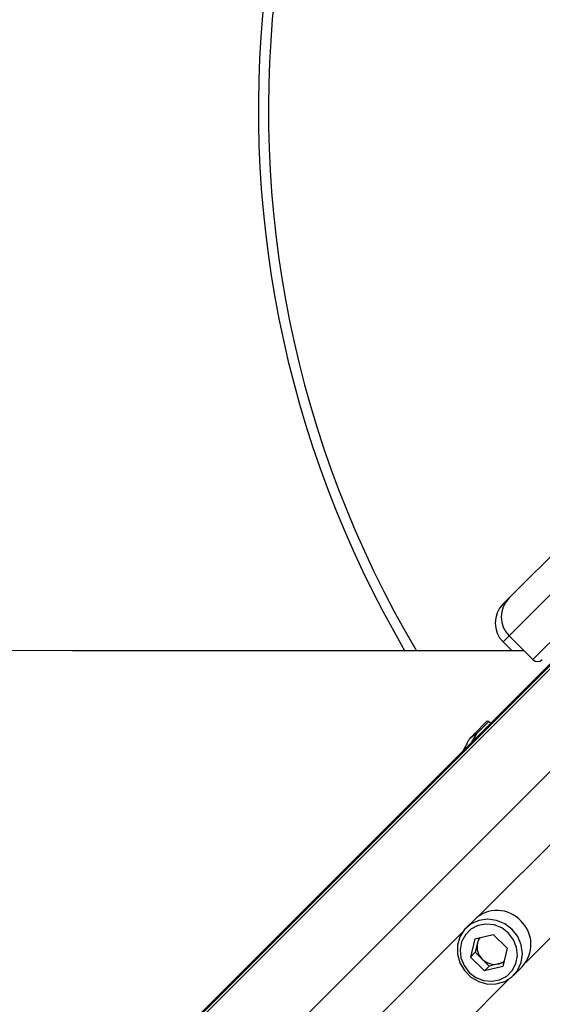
# Paper-space layout '3M DUO Surface Plate' of a CAD drawing. Header units: millimetres. Extents: x 10 to 10348, y 20 to 7979.
# Tile 72 of 117: x 3420 to 3498, y 7686 to 7833. Entities that reach past the tile are written whole.
import ezdxf

# ---------------------------------------------------------------- set-up
doc = ezdxf.new("R2010")
doc.units = ezdxf.units.MM
doc.layers.add('COMPONENT_GEOMETRY', color=7, linetype='Continuous')
doc.styles.add('SLDTEXTSTYLE0', font='TXT', dxfattribs={"width": 0.75})
doc.dimstyles.new('SLDDIMSTYLE0', dxfattribs={"dimtxt": 75, "dimasz": 3.302, "dimexe": 0, "dimexo": 0.0625, "dimgap": 18.75, "dimtad": 0, "dimtih": 1, "dimtoh": 1, "dimdec": 1, "dimrnd": 1e-09, "dimzin": 12, "dimdsep": 46, "dimtxsty": 'SLDTEXTSTYLE0', "dimsah": 1, "dimcen": 0.09, "dimadec": 0, "dimazin": 3, "dimtfac": 1, "dimtdec": 1, "dimtofl": 0, "dimtmove": 0, "dimatfit": 3, "dimfxl": 1, "dimfrac": 2, "dimtolj": 1, "dimtzin": 12, "dimarcsym": 0})

# ---------------------------------------------------------------- blocks, each defined once
blk = doc.blocks.new('_D_9')
at = {"layer": 'COMPONENT_GEOMETRY', "color": 7}
for p, q in [((3614.46, 7979.47), (365.31, 7979.47)), ((368.48, 7979.47), (368.48, 6469)), ((368.48, 4839.46), (368.48, 6349.93)), ((2084.46, 4839.46), (365.31, 4839.46))]:
    blk.add_line(p, q, dxfattribs=at)
for points in [[(368.48, 7979.47), (367.97, 7976.17), (368.99, 7976.17)], [(368.48, 4839.46), (368.99, 4842.76), (367.97, 4842.76)]]:
    blk.add_solid(points, dxfattribs=at)
at = {"layer": 'COMPONENT_GEOMETRY', "color": 7, "insert": (257.65, 6446.61), "char_height": 75, "attachment_point": 1, "style": 'SLDTEXTSTYLE0'}
blk.add_mtext('3140', dxfattribs=at)

psp = doc.layouts.new('3M DUO Surface Plate')

# ---------------------------------------------------------------- linework, layer by layer
at = {"color": 7, "linetype": 'Continuous', "lineweight": 25}
for p, q in [((3493.09, 7746.68), (3502.86, 7756.45)), ((3504.72, 7752.66), (3493.09, 7741.03)), ((3496.62, 7737.49), (3508.26, 7749.12)), ((3492.2, 7745.79), (3493.09, 7746.68)), ((3496.62, 7737.49), (3493.09, 7741.03)), ((3501.48, 7739.17), (3389.85, 7627.53)), ((3493.53, 7738.79), (3492.2, 7740.13)), ((3487.97, 7726.5), (3489.74, 7728.27)), ((3490.34, 7728.03), (3490.09, 7728.27)), ((3487.16, 7725.66), (3487.07, 7725.5)), ((3487.97, 7698.78), (3486.68, 7697.49)), ((3487.99, 7695.89), (3490.72, 7696.54)), ((3492.8, 7694.46), (3490.72, 7696.54)), ((3487.99, 7695.89), (3487.34, 7693.16)), ((3488.38, 7695.24), (3488.05, 7693.87)), ((3488.57, 7696.02), (3488.38, 7695.24)), ((3488.05, 7693.87), (3487.34, 7693.16)), ((3488.05, 7693.87), (3489.09, 7692.84)), ((3492.8, 7694.46), (3492.14, 7691.74)), ((3487.34, 7693.16), (3489.41, 7691.08)), ((3489.09, 7692.84), (3490.13, 7691.8)), ((3490.13, 7691.8), (3489.41, 7691.08)), ((3492.14, 7691.74), (3489.41, 7691.08)), ((3491.5, 7692.13), (3490.13, 7691.8)), ((3492.28, 7692.31), (3491.5, 7692.13)), ((3493.75, 7690.42), (3495.04, 7691.71))]:
    psp.add_line(p, q, dxfattribs=at)
at = {"color": 8, "linetype": 'Continuous', "lineweight": 25}
for p, q in [((3493.09, 7741.03), (3492.2, 7740.13)), ((3501.87, 7738.78), (2806.58, 7043.48)), ((3501.62, 7739.03), (2923.8, 7161.21)), ((3510.42, 7732.06), (2813.81, 7035.44)), ((3490.09, 7728.27), (3488.22, 7726.41)), ((3507.45, 7718.15), (3488.6, 7699.3)), ((3514.41, 7711.19), (3495.56, 7692.34)), ((3486.15, 7696.86), (2986.22, 7196.92)), ((3493.11, 7689.89), (2993.18, 7189.96))]:
    psp.add_line(p, q, dxfattribs=at)
at = {"color": 7, "linetype": 'Continuous', "lineweight": 25, "flags": 128}
for points in [[(3495.32, 7738.79), (3470.89, 7738.8), (3428.05, 7738.82), (3385.22, 7738.84), (3342.39, 7738.86), (3299.56, 7738.88), (3256.72, 7738.9), (3213.89, 7738.92), (3171.06, 7738.94), (3128.23, 7738.97), (3085.39, 7738.99), (3042.56, 7739.01)], [(3488.22, 7726.41), (3488.19, 7726.44), (3488.15, 7726.47), (3488.11, 7726.49), (3488.08, 7726.51), (3488.04, 7726.52), (3488.01, 7726.52), (3487.99, 7726.51), (3487.97, 7726.5)], [(3493.54, 7697.28), (3492.46, 7698.11), (3491.22, 7698.63), (3489.9, 7698.81), (3488.6, 7698.62), (3487.43, 7698.09), (3486.46, 7697.25), (3485.77, 7696.17), (3485.4, 7694.92), (3485.4, 7693.6), (3485.75, 7692.31), (3486.43, 7691.14), (3487.4, 7690.18), (3488.57, 7689.49), (3489.86, 7689.14), (3491.18, 7689.15), (3492.43, 7689.51), (3493.51, 7690.2), (3494.35, 7691.17), (3494.88, 7692.35), (3495.07, 7693.64), (3494.89, 7694.96), (3494.37, 7696.2), (3493.54, 7697.28)], [(3493, 7696.74), (3492, 7697.5), (3490.85, 7697.96), (3489.63, 7698.08), (3488.45, 7697.86), (3487.4, 7697.31), (3486.57, 7696.47), (3486.02, 7695.42), (3485.8, 7694.24), (3485.92, 7693.03), (3486.38, 7691.88), (3487.14, 7690.88), (3488.13, 7690.12), (3489.29, 7689.67), (3490.5, 7689.54), (3491.68, 7689.76), (3492.73, 7690.31), (3493.56, 7691.15), (3494.11, 7692.2), (3494.34, 7693.38), (3494.21, 7694.59), (3493.75, 7695.74), (3493, 7696.74)]]:
    psp.add_lwpolyline(points, dxfattribs=at)
at = {"color": 7, "linetype": 'Continuous', "lineweight": 25}
for centre, radius, start, end in [((3615.73, 7819.47), 160, 135, 210.2923), ((3615.73, 7819.47), 158.5, 135, 210.601), ((3495.92, 7743.85), 4, 135, 225), ((3495.02, 7742.96), 4, 135, 225), ((3497.33, 7738.2), 1, 225, 315), ((3489.91, 7728.09), 0.25, 46, 135), ((3487.32, 7725.66), 0.135, 135.1752, 158.0504), ((3491.29, 7695.25), 4.85, 43.2414, 133.2877), ((3491.5, 7695.04), 4.85, 316.7123, 46.7586), ((3490.89, 7694.67), 2.57, 167.3516, 225.6096), ((3490.62, 7694.71), 2.3, 143.5533, 166.6221), ((3490.93, 7694.64), 2.57, 224.3904, 282.6484), ((3490.96, 7694.36), 2.3, 283.3779, 306.4467)]:
    psp.add_arc(centre, radius, start, end, dxfattribs=at)
for points, knots in [([(3487.07, 7725.5), (3486.99, 7725.35), (3486.71, 7724.86), (3486.41, 7724.29), (3486.23, 7723.92), (3486.22, 7723.91)], [0, 0, 0, 0, 0.2885164, 0.9750119, 1, 1, 1, 1]), ([(3487.15, 7725.64), (3487.15, 7725.65), (3487.17, 7725.69), (3487.2, 7725.72), (3487.23, 7725.76)], [0, 0, 0, 0, 0.028633, 1, 1, 1, 1]), ([(3487.2, 7725.71), (3487.18, 7725.69), (3487.16, 7725.67), (3487.15, 7725.65), (3487.15, 7725.64)], [0, 0, 0, 0, 0.971383, 1, 1, 1, 1]), ([(3488.22, 7726.41), (3488.2, 7726.39), (3488.07, 7726.31), (3487.86, 7726.17), (3487.62, 7726.01), (3487.45, 7725.9), (3487.33, 7725.81), (3487.24, 7725.75), (3487.21, 7725.72), (3487.2, 7725.71)], [0, 0, 0, 0, 0.0701035, 0.3951348, 0.5871307, 0.7310519, 0.8416573, 0.9363509, 1, 1, 1, 1]), ([(3487.23, 7725.76), (3487.23, 7725.77), (3487.26, 7725.79), (3487.36, 7725.89), (3487.59, 7726.12), (3487.81, 7726.34), (3487.95, 7726.48), (3487.97, 7726.5)], [0, 0, 0, 0, 0.045344, 0.125649, 0.375686, 0.92411, 1, 1, 1, 1])]:
    psp.add_open_spline(points, degree=3, knots=knots, dxfattribs=at)
at = {"color": 8, "linetype": 'Continuous', "lineweight": 25}
psp.add_open_spline([(3488.22, 7726.41), (3488.03, 7726.1), (3487.78, 7725.7), (3487.53, 7725.25), (3487.47, 7725.15)], degree=3, knots=[0, 0, 0, 0, 0.7726388, 1, 1, 1, 1], dxfattribs=at)

# ---------------------------------------------------------------- dimensions: what is measured, and where the dimension line sits
at = {"layer": 'COMPONENT_GEOMETRY', "color": 7}
dim = psp.add_linear_dim(base=(368.48, 7979.47), p1=(2085.73, 4839.46), p2=(3615.73, 7979.47), angle=90, dimstyle='SLDDIMSTYLE0', dxfattribs=at)
dim.commit()
dim.dimension.update_dxf_attribs({"geometry": '_D_9', "text_midpoint": (368.48, 6409.47), "dimtype": 160})

doc.saveas('drawing.dxf')
